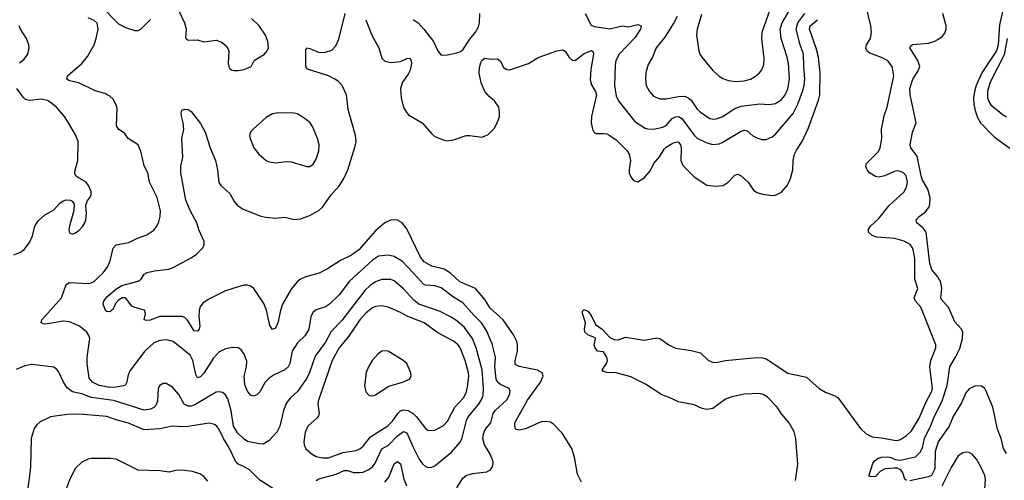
# Model space of a CAD drawing. Header units: inches. Extents: x 1682530 to 1839546, y 640742 to 791647.
# Tile 164 of 256: x 1742792 to 1749095, y 668703 to 671650. Entities that reach past the tile are written whole.
import ezdxf

# ---------------------------------------------------------------- set-up
doc = ezdxf.new("R2010")
doc.units = ezdxf.units.IN
doc.header["$MEASUREMENT"] = 0
doc.layers.add('B7646', color=7, linetype='Continuous')
doc.layers.add('B7647', color=7, linetype='Continuous')

msp = doc.modelspace()

# ---------------------------------------------------------------- linework, layer by layer
at = {"layer": 'B7646', "color": 5}
for points, elevation in [([(1744690, 668702.4), (1744707.3, 668712.7), (1744817.3, 668742.7), (1744870, 668765.6), (1744890, 668765), (1744930, 668753.1), (1744968, 668752), (1744990, 668755.3), (1745027.8, 668772.2), (1745050, 668790.2), (1745067.5, 668812.5), (1745110, 668904.1), (1745153.2, 668926.8), (1745210, 668986.5), (1745250, 669014.4), (1745270, 669006.9), (1745310, 668914), (1745350, 668837.6), (1745370, 668808.4), (1745390, 668792.2), (1745410, 668784.4), (1745430, 668786.7), (1745450, 668796), (1745557.4, 668882.6), (1745612.6, 668947.4), (1745624.8, 668975.2), (1745653.4, 669086.6), (1745663.6, 669110), (1745731, 669190), (1745754.1, 669230), (1745759.9, 669250), (1745761.2, 669290), (1745752.2, 669410), (1745715, 669550), (1745690.3, 669610.3), (1745639.8, 669679.8), (1745590, 669723.8), (1745550, 669749.9), (1745483.4, 669783.4), (1745346.6, 669830), (1745315, 669855), (1745250, 669928.8), (1745190, 669978.7), (1745167.9, 669987.9), (1745110, 669988.3), (1745070, 669973.6), (1745035.9, 669950), (1745002.2, 669917.8), (1744854.1, 669725.9), (1744785.7, 669654.3), (1744750, 669587.1), (1744683.3, 669496.7), (1744648.1, 669392), (1744630, 669356), (1744570, 669271.1), (1744524.9, 669230), (1744500.9, 669199.1), (1744481.3, 669150), (1744456.8, 669050), (1744439, 669010), (1744390, 668958.5), (1744350, 668933.8), (1744324.7, 668935.3), (1744250, 668952.3), (1744230, 668965.5), (1744186.9, 669006.9), (1744161.4, 669050), (1744146.5, 669146.5), (1744124.2, 669224.2), (1744110, 669249.7), (1744090, 669263.9), (1744070, 669269.8), (1744050, 669267.7), (1743913.1, 669186.9), (1743890, 669177.5), (1743870, 669176.9), (1743844.7, 669190), (1743810, 669252.8), (1743770, 669298.7), (1743730, 669322.4), (1743710, 669321.6), (1743690.3, 669309.7), (1743679.5, 669290), (1743674.4, 669210), (1743660.9, 669179.1), (1743651.6, 669168.4), (1743630, 669158), (1743590, 669151.7), (1743393.1, 669213.1), (1743252.4, 669232.4), (1743190, 669255.8), (1743129.9, 669269.9), (1743095.6, 669295.6), (1743073.3, 669330), (1743039.8, 669399.7), (1743030, 669412.7), (1743010, 669426.6), (1742870, 669443.5), (1742825.1, 669434.9), (1742770, 669411.5)], 760), ([(1744928.5, 670000), (1744903.3, 669976.7), (1744836.3, 669890), (1744774.9, 669830), (1744750, 669813.8), (1744690, 669794.2), (1744670, 669778), (1744654.9, 669750), (1744643.8, 669670), (1744619.7, 669630), (1744570, 669581.7), (1744536.2, 669530), (1744520.8, 669450), (1744510, 669429.8), (1744490, 669409.1), (1744421.4, 669378.6), (1744390, 669357.2), (1744363.6, 669330), (1744330, 669269.7), (1744310, 669249.7), (1744290, 669240.5), (1744270, 669247), (1744250, 669274), (1744233.3, 669313.3), (1744228.3, 669370), (1744243.9, 669430), (1744246, 669466), (1744230, 669509.4), (1744210, 669538), (1744190, 669549.5), (1744152, 669552), (1744110, 669543.5), (1744070, 669524.2), (1744030, 669482.2), (1743970, 669387.7), (1743950, 669365.7), (1743930, 669358.7), (1743920.4, 669380.4), (1743900.7, 669470), (1743882.9, 669502.9), (1743775.6, 669590), (1743730, 669600.9), (1743690, 669597.2), (1743650, 669582.4), (1743593.6, 669530), (1743496.8, 669403.2), (1743484, 669370), (1743478.9, 669330), (1743467.7, 669310), (1743410, 669299.4), (1743370, 669297.1), (1743301.3, 669310), (1743257.4, 669330), (1743237.4, 669357.5), (1743224.3, 669450), (1743223.1, 669490), (1743241.9, 669610), (1743235.8, 669630), (1743222.3, 669650), (1743175.3, 669690), (1743110, 669717), (1743070, 669721), (1742985.2, 669705.2), (1742950, 669703), (1742929.2, 669710), (1742934.5, 669730), (1743059.8, 669870), (1743090, 669954.9), (1743112, 669968), (1743230, 669962.4), (1743250, 669965.5), (1743270, 669975.6), (1743295.4, 670000)], 740), ([(1744612.8, 670000), (1744590.2, 669989.8), (1744570, 669975.1), (1744530, 669925.4), (1744473.9, 669830), (1744460.9, 669790), (1744444.2, 669710), (1744430, 669677.2), (1744410, 669667), (1744394, 669694), (1744371.6, 669791.6), (1744354.6, 669834.6), (1744291.6, 669930), (1744270, 669946), (1744250, 669951.1), (1744230, 669951), (1744190, 669941.4), (1744110, 669914.3), (1743999.3, 669860.7), (1743963.7, 669836.3), (1743947.5, 669812.5), (1743940.2, 669790), (1743938.5, 669750), (1743946, 669690), (1743940.9, 669670), (1743930, 669656.3), (1743910, 669658.3), (1743867.3, 669727.3), (1743850, 669744.1), (1743830, 669751.6), (1743690, 669750.6), (1743627.4, 669727.4), (1743604.4, 669724.4), (1743589.5, 669729.5), (1743597, 669770), (1743591.5, 669791.5), (1743530, 669807.6), (1743510, 669817.6), (1743469.7, 669869.7), (1743450, 669870.8), (1743423.7, 669856.3), (1743404.8, 669835.2), (1743390, 669797.6), (1743370, 669780.9), (1743350, 669783.1), (1743340.5, 669790), (1743326, 669830), (1743329.8, 669850), (1743350, 669876.9), (1743413.8, 669930), (1743445.3, 669950), (1743550, 669976.1), (1743570.4, 669989.6), (1743576.9, 670000)], 720), ([(1745590, 668654), (1745630, 668716.4), (1745650, 668732.9), (1745690, 668746.5), (1745782, 668758), (1745807, 668770), (1745819.7, 668790), (1745824.2, 668810), (1745821.3, 668830), (1745804.5, 668870), (1745767.9, 668930), (1745758, 668970), (1745760.5, 668999.5), (1745772.2, 669027.8), (1745808.4, 669070), (1745822.2, 669130), (1745836.2, 669150), (1745910, 669218.3), (1745928.7, 669250), (1745932.8, 669272.8), (1745926, 669290), (1745870, 669316.2), (1745851.8, 669331.8), (1745841.8, 669350), (1745832.9, 669430), (1745837.9, 669490), (1745817.1, 669577.1), (1745781.4, 669661.4), (1745748.4, 669710), (1745698.9, 669758.9), (1745630, 669839.5), (1745570, 669874.4), (1745490, 669935.2), (1745450, 669947.1), (1745390, 669951.1), (1745377.9, 669957.9), (1745339.1, 670000)], 740), ([(1746389, 668690), (1746363.1, 668743.1), (1746343.5, 668850), (1746325.9, 668905.9), (1746264.5, 669004.5), (1746210, 669061.6), (1746190, 669074.3), (1746158.8, 669078.8), (1746130, 669076.4), (1746030, 669032.2), (1745990, 669023.9), (1745967.4, 669027.4), (1745960.9, 669050), (1745962.2, 669070), (1746043.3, 669216.7), (1746126, 669330), (1746142.6, 669370), (1746137.6, 669390), (1746106.9, 669406.9), (1745990.5, 669430.5), (1745964.4, 669444.4), (1745964.3, 669470), (1745979.5, 669530), (1745979.1, 669570), (1745974.3, 669590), (1745954.2, 669634.2), (1745887.9, 669730), (1745804.6, 669804.6), (1745770, 669859.7), (1745711, 669930), (1745610, 669972.2), (1745579.8, 670000)], 720), ([(1747758, 668702), (1747773.3, 668806.7), (1747760.9, 668970), (1747750, 669013), (1747719, 669070), (1747668.2, 669128.2), (1747641.2, 669170), (1747576.9, 669236.9), (1747552.6, 669252.6), (1747530, 669257.6), (1747430, 669253.4), (1747350, 669237.1), (1747310, 669221.4), (1747230, 669162.2), (1747190, 669155), (1747162.1, 669162.1), (1747110, 669186.1), (1747010, 669204.3), (1746950, 669233), (1746902, 669250), (1746797.7, 669317.7), (1746704.6, 669364.6), (1746610.2, 669389.9), (1746550, 669393.6), (1746530, 669399.3), (1746522, 669410), (1746549.3, 669450), (1746554.5, 669470), (1746551.6, 669491.6), (1746530, 669524), (1746490, 669528.7), (1746475.3, 669550), (1746469, 669570), (1746479, 669610), (1746475.1, 669615.1), (1746430, 669634), (1746409.5, 669650), (1746407, 669670), (1746414, 669710), (1746394, 669770), (1746395.3, 669784.7), (1746404.7, 669795.3), (1746430, 669784.7), (1746450, 669758), (1746478.8, 669698.8), (1746521, 669670), (1746570, 669616), (1746602.5, 669602.5), (1746630, 669602.8), (1746670, 669619.1), (1746790, 669599.1), (1746870, 669615.5), (1746891, 669610), (1746948.7, 669568.7), (1746990, 669548.4), (1747090, 669534), (1747150, 669518.8), (1747201.6, 669470), (1747230, 669457.8), (1747250, 669456.9), (1747310, 669468.5), (1747508.1, 669488.1), (1747550, 669486.5), (1747570, 669480.3), (1747710, 669388.7), (1747830, 669363.6), (1747910.3, 669290), (1747950, 669266.5), (1748010, 669244.4), (1748030, 669231.8), (1748174.2, 669034.2), (1748210, 669000.9), (1748250, 668980.3), (1748310, 668975), (1748390, 668959.1), (1748410, 668957.8), (1748430, 668963.1), (1748470, 668990.3), (1748501.4, 669018.6), (1748550, 669100.3), (1748595.2, 669204.8), (1748630, 669268.8), (1748635.2, 669290), (1748618.7, 669430), (1748625.8, 669470), (1748656.8, 669550), (1748657.3, 669570), (1748560.8, 669810), (1748526, 669850), (1748517.6, 669870), (1748541.7, 669930), (1748522.7, 669990), (1748522.7, 670000)], 680), ([(1748470, 668700.9), (1748459.3, 668710), (1748446, 668750), (1748432, 668770), (1748410, 668779.6), (1748390, 668781.6), (1748330, 668776.9), (1748301.2, 668758.8), (1748270, 668726.3), (1748244.8, 668724.8), (1748228, 668730), (1748253.5, 668810), (1748266.8, 668830), (1748290, 668845.2), (1748310, 668851.4), (1748350, 668852.2), (1748370, 668849.2), (1748396.7, 668836.7), (1748430, 668831.8), (1748526.7, 668853.3), (1748557.1, 668882.9), (1748570.5, 668910), (1748584.8, 668970), (1748625.6, 669054.4), (1748646.1, 669110), (1748695.3, 669204.7), (1748729.1, 669310), (1748747, 669430), (1748783.8, 669490), (1748810, 669545.6), (1748827.5, 669610), (1748828.9, 669650), (1748821, 669670), (1748777.8, 669717.8), (1748739, 669810), (1748694.5, 669854.5), (1748688.5, 669870), (1748694.8, 669930), (1748688, 669970), (1748672.7, 670000)], 660), ([(1749110, 668875.1), (1749090, 668906.6), (1749074.6, 668970), (1749052.1, 669030), (1749022, 669170), (1748976.5, 669276.5), (1748969.6, 669290), (1748950, 669306), (1748910, 669308), (1748870, 669288.2), (1748850, 669263), (1748821, 669199), (1748768.9, 669111.1), (1748742.3, 669050), (1748671.7, 668948.3), (1748651.9, 668888.1), (1748650, 668777.2), (1748630, 668733.5), (1748610, 668724.5), (1748490, 668698.7)], 660), ([(1744423.2, 668643.2), (1744330, 668704.2), (1744263, 668770), (1744229.9, 668789.9), (1744190, 668806.3), (1744177.5, 668817.5), (1744134.2, 668910), (1744097.2, 668970), (1744070, 669028), (1744053.5, 669050), (1744039.5, 669059.5), (1744010, 669067.9), (1743990, 669067.2), (1743870, 669046.9), (1743830, 669045), (1743770, 669049.8), (1743690, 669032.5), (1743590, 669026.5), (1743489.5, 669069.5), (1743409.1, 669089.1), (1743350, 669110.5), (1743174.2, 669125.8), (1743095.6, 669124.4), (1742990, 669108.6), (1742923.1, 669076.9), (1742902, 669058), (1742885.9, 669034.1), (1742866.7, 668970), (1742860.8, 668790), (1742853.5, 668713.5), (1742839.3, 668630)], 780), ([(1748962.7, 668510), (1748974.8, 668710), (1748970, 668732.7), (1748945.7, 668790), (1748918.3, 668838.3), (1748889.5, 668870), (1748870, 668880.4), (1748850, 668883.5), (1748830, 668879.2), (1748800.8, 668859.2), (1748754.2, 668785.8), (1748695.5, 668664.5)], 680), ([(1743996.4, 668696.4), (1743970, 668726.8), (1743944.7, 668744.7), (1743898.4, 668758.4), (1743830, 668767.2), (1743790, 668765), (1743750, 668754.3), (1743690, 668762.9), (1743550, 668768.5), (1743410, 668837.2), (1743370, 668841.9), (1743250, 668841.5), (1743230, 668838), (1743190, 668819.8), (1743150, 668781.1), (1743112.7, 668710), (1743053.2, 668550)], 820), ([(1745130, 668690.2), (1745156, 668724), (1745190, 668807.4), (1745210, 668822.8), (1745230, 668808.5), (1745251.7, 668710), (1745267.7, 668667.7)], 740)]:
    msp.add_lwpolyline(points, dxfattribs=dict(at, elevation=elevation))
for points, elevation in [([(1745110, 669820.2), (1745070, 669815.4), (1745050, 669806.4), (1745010, 669774.5), (1744969.8, 669730.2), (1744897.4, 669622.6), (1744836.8, 669550), (1744792.8, 669470), (1744702.7, 669210), (1744700.9, 669190), (1744708.5, 669130), (1744704, 669116), (1744696.3, 669103.7), (1744637.6, 669050), (1744619.2, 669010), (1744611.6, 668950), (1744613.7, 668930), (1744624.7, 668904.7), (1744664.9, 668870), (1744690, 668855.8), (1744730, 668846), (1744770, 668846), (1744860, 668880), (1744945.9, 668894.1), (1744970, 668904.2), (1744990, 668922), (1745038.5, 668981.5), (1745149.2, 669050.8), (1745178.4, 669081.6), (1745212.8, 669130), (1745230, 669146.7), (1745250, 669153.8), (1745276, 669150), (1745311, 669130), (1745333, 669110), (1745390, 669034.9), (1745410, 669022), (1745450, 669023.2), (1745506.1, 669053.9), (1745530, 669081.7), (1745577, 669170), (1745634.2, 669230), (1745650, 669263.1), (1745659.1, 669300.9), (1745667.5, 669367.5), (1745664.6, 669390), (1745643, 669470), (1745612.7, 669550), (1745598.7, 669570), (1745570, 669593.7), (1745470, 669645.6), (1745381.8, 669710), (1745277.3, 669750), (1745230, 669776.7), (1745150, 669811.3)], 780), ([(1745130, 669532.4), (1745110, 669528.6), (1745084, 669510), (1745048.4, 669470), (1745024.2, 669430), (1745010, 669393.2), (1745000.2, 669310), (1745009.1, 669270), (1745030, 669244.6), (1745050, 669243.2), (1745070, 669249.2), (1745154.3, 669305.7), (1745242.7, 669330), (1745286.6, 669350), (1745298.7, 669370), (1745296.9, 669390), (1745271.1, 669450), (1745247.8, 669470), (1745150, 669529.8)], 820)]:
    msp.add_lwpolyline(points, close=True, dxfattribs=dict(at, elevation=elevation))
at = {"layer": 'B7647', "color": 5}
for points, elevation in [([(1749122.7, 671797.3), (1749091.1, 671730), (1749063.5, 671616.4), (1749055.2, 671490), (1749045.1, 671450), (1748951.7, 671310), (1748915.3, 671230), (1748903.6, 671190), (1748898.3, 671150), (1748899.6, 671110), (1748908, 671068), (1748923.9, 671023.9), (1748942.4, 670990), (1749030, 670901.4), (1749130, 670828)], 660), ([(1743310, 671741.3), (1743424.5, 671624.5), (1743470, 671600.7), (1743530, 671580.3), (1743550, 671581.5), (1743570, 671592), (1743629.2, 671650.8)], 740), ([(1747000.5, 671670), (1746980.5, 671630), (1746922.1, 671537.9), (1746866, 671470), (1746843.9, 671410), (1746815.8, 671364.2), (1746800.7, 671310), (1746797.7, 671270), (1746803.1, 671230), (1746823.1, 671190), (1746850, 671160.3), (1746890, 671144), (1746930, 671142.8), (1747010, 671159.3), (1747050, 671159.7), (1747070.8, 671150.8), (1747090, 671134.6), (1747130, 671077.4), (1747150, 671057.8), (1747210, 671018), (1747230, 671013.4), (1747250, 671015.6), (1747290, 671028.4), (1747370, 671081.3), (1747410, 671096.3), (1747530, 671111), (1747590, 671107.2), (1747630, 671113.7), (1747670, 671139.7), (1747690, 671166), (1747710, 671207.4), (1747720.7, 671270), (1747714.3, 671370), (1747705.5, 671410), (1747665.9, 671530), (1747660.9, 671590), (1747673.2, 671630), (1747744.4, 671750)], 760), ([(1747157.1, 671682.9), (1747128.4, 671590), (1747125.2, 671550), (1747140.3, 671450), (1747146.4, 671430), (1747159.3, 671410), (1747230, 671324.2), (1747269.3, 671289.3), (1747294, 671274), (1747330, 671260.3), (1747375.5, 671255.5), (1747430, 671258.2), (1747470, 671269.3), (1747496.2, 671283.8), (1747528.4, 671310), (1747543.5, 671330), (1747556.5, 671363.5), (1747557.4, 671402.6), (1747542.5, 671530), (1747546, 671570), (1747598.7, 671721.3)], 780), ([(1748522.7, 670000), (1748523.1, 670123.1), (1748514.5, 670170), (1748507.3, 670190), (1748492, 670212), (1748453.6, 670233.6), (1748395.3, 670250), (1748278.3, 670258.3), (1748249.6, 670270), (1748226.3, 670290), (1748226, 670310), (1748238.5, 670330), (1748290, 670376.5), (1748358.3, 670461.7), (1748452.7, 670547.3), (1748470, 670578.8), (1748475.3, 670610), (1748467.1, 670650), (1748450, 670670.9), (1748430, 670679.2), (1748410, 670682), (1748390, 670678.2), (1748330, 670650.8), (1748290, 670643.1), (1748270, 670646.9), (1748231.5, 670670), (1748216.4, 670690), (1748209.7, 670710), (1748213, 670730), (1748290, 670805.7), (1748299.8, 670830), (1748310.9, 670890), (1748308.7, 670950), (1748312.3, 670970), (1748325.7, 671034.3), (1748346.4, 671090), (1748387.8, 671290), (1748377.6, 671350), (1748350, 671386.9), (1748310, 671407.7), (1748235.1, 671435.1), (1748215.8, 671450), (1748208, 671467.9), (1748214, 671490), (1748237.7, 671530), (1748245.6, 671570), (1748240.6, 671610), (1748202.4, 671770)], 680), ([(1743295.4, 670000), (1743326.6, 670030), (1743357.4, 670070), (1743372.1, 670107.9), (1743390, 670187.3), (1743410, 670208.8), (1743490, 670224.4), (1743546.8, 670253.2), (1743605.7, 670274.3), (1743650, 670303), (1743671.1, 670328.9), (1743683.8, 670356.2), (1743691.5, 670390), (1743692.8, 670427.2), (1743671.7, 670511.7), (1743622.4, 670610), (1743611.8, 670670), (1743590, 670714), (1743568.5, 670808.4), (1743551.3, 670850), (1743487, 670890), (1743463, 670923), (1743427.4, 670947.4), (1743411.5, 670970), (1743415.8, 671084.2), (1743408.6, 671110), (1743390, 671142.4), (1743370, 671159.7), (1743336.8, 671176.8), (1743274.6, 671194.6), (1743170, 671245.3), (1743110, 671258.7), (1743093, 671270), (1743097.6, 671290), (1743189.9, 671370.1), (1743225.6, 671414.4), (1743269.9, 671490.1), (1743282.5, 671530), (1743293.7, 671590), (1743287.4, 671627.4), (1743270, 671644.2), (1743230, 671662)], 740), ([(1743576.9, 670000), (1743590, 670021.1), (1743607.4, 670032.6), (1743655.8, 670044.2), (1743746.3, 670053.7), (1743774.9, 670065.1), (1743890, 670126.9), (1743923, 670150), (1743964, 670190), (1743974, 670210), (1743973.5, 670230), (1743941.1, 670301.1), (1743926.4, 670350), (1743885.9, 670425.9), (1743856.2, 670496.2), (1743823.8, 670670), (1743824.2, 670710), (1743835.8, 670770), (1743829.7, 670890), (1743842.4, 670950), (1743838.4, 670990), (1743827, 671033), (1743825.6, 671054.4), (1743830, 671071.3), (1743850, 671078), (1743870, 671076), (1743890, 671062.8), (1743950, 670984.9), (1743980.2, 670930), (1744011.8, 670830), (1744046.4, 670750), (1744058.7, 670690), (1744067.8, 670607.8), (1744080.3, 670590), (1744137.7, 670537.7), (1744166, 670486), (1744183.6, 670463.6), (1744219.1, 670439.1), (1744330, 670395.3), (1744366.8, 670386.8), (1744430, 670380.2), (1744490, 670386), (1744550, 670372.3), (1744590, 670375.5), (1744650, 670397.6), (1744710, 670431.3), (1744730.8, 670450), (1744785.3, 670530), (1744839.8, 670590), (1744866.8, 670633.2), (1744891.8, 670690), (1744939.8, 670840.2), (1744945.3, 670870), (1744941.6, 670910), (1744895.8, 671075.8), (1744884.1, 671170), (1744855.7, 671230), (1744830, 671256.5), (1744810, 671269.8), (1744769.4, 671290), (1744634.3, 671334.3), (1744624.2, 671350), (1744624.9, 671455.1), (1744630, 671470.5), (1744650, 671466.4), (1744710, 671439.1), (1744750, 671441.3), (1744790, 671454.9), (1744816.6, 671483.4), (1744834.9, 671525.1), (1744876.3, 671690)], 720), ([(1743810, 671707.3), (1743846.7, 671630), (1743857.1, 671590), (1743854, 671534), (1743862.4, 671522.4), (1743870, 671519.1), (1743930, 671520.5), (1743970, 671507.7), (1744050, 671518.7), (1744086.3, 671506.3), (1744118, 671478), (1744130.4, 671450.4), (1744126, 671370), (1744130.5, 671350.5), (1744138.5, 671338.5), (1744148.4, 671328.4), (1744165.8, 671325.8), (1744190, 671324.4), (1744230, 671330.5), (1744273.2, 671350), (1744294, 671390), (1744359.3, 671430), (1744376.2, 671450), (1744385.1, 671470), (1744381.6, 671510), (1744365.1, 671550), (1744325.1, 671610), (1744276.8, 671656.8)], 740), ([(1745310, 671651.8), (1745342, 671630), (1745379, 671590), (1745440.2, 671510), (1745470, 671450.7), (1745490, 671422.8), (1745530, 671424.4), (1745590, 671438.9), (1745610, 671444.6), (1745630, 671457), (1745674.2, 671525.8), (1745710, 671570.3), (1745730, 671605.3), (1745735.5, 671630), (1745737.5, 671690)], 740), ([(1746411.7, 671690), (1746450, 671614), (1746470, 671606), (1746570, 671591.8), (1746650, 671610.2), (1746690, 671605.4), (1746750, 671618.4), (1746771.5, 671610), (1746767.1, 671590), (1746730, 671534.4), (1746630.2, 671430), (1746609.1, 671390), (1746603.8, 671356.2), (1746599, 671230), (1746610, 671161.6), (1746630, 671123.6), (1746730, 670997.8), (1746796, 670956), (1746811.1, 670951.1), (1746850, 670949.3), (1746910, 670962.5), (1746930, 670973.8), (1746970, 671017.3), (1746990, 671028.5), (1747010, 671031.3), (1747030, 671017.8), (1747110, 670911.8), (1747130, 670891.6), (1747190, 670863.2), (1747230, 670852.4), (1747270, 670855.8), (1747290, 670864.6), (1747410, 670936.5), (1747430, 670943.6), (1747450, 670938), (1747486, 670906), (1747510, 670893.4), (1747543.4, 670883.4), (1747570, 670882.8), (1747610, 670900.3), (1747630, 670917.8), (1747742.8, 671050), (1747774, 671110), (1747804.3, 671190), (1747814.6, 671230), (1747818.3, 671270), (1747810.9, 671350), (1747810.4, 671430), (1747788.4, 671490), (1747762.5, 671590), (1747773.5, 671630), (1747818.3, 671690)], 740), ([(1748672.7, 670000), (1748670, 670005.2), (1748631.9, 670050), (1748618.1, 670090), (1748594.5, 670290), (1748576.1, 670316.1), (1748535.4, 670350), (1748531.1, 670370), (1748549.8, 670390), (1748590, 670420.6), (1748611.9, 670448.1), (1748619.4, 670470), (1748620.1, 670510), (1748606, 670566), (1748570, 670627.9), (1748562, 670650), (1748536.5, 670776.5), (1748497.3, 670830), (1748492, 670850), (1748507.7, 670930), (1748530.9, 670990), (1748492.3, 671170), (1748490.6, 671210), (1748508.7, 671270), (1748542.3, 671317.7), (1748553.8, 671350), (1748541.1, 671390), (1748489.7, 671470.3), (1748496.3, 671483.7), (1748508, 671492), (1748610, 671499.3), (1748650, 671511.8), (1748670, 671523.2), (1748697, 671543), (1748715.4, 671564.6), (1748723, 671590), (1748723.1, 671610), (1748702.1, 671690)], 660), ([(1742790, 671374.3), (1742821.8, 671398.2), (1742845.1, 671430), (1742852.9, 671467.1), (1742849.7, 671490), (1742834.8, 671530), (1742797.2, 671590), (1742789.8, 671610)], 760), ([(1745007.2, 671650), (1745047.4, 671550), (1745091.9, 671470), (1745110, 671403), (1745130, 671384.2), (1745170, 671376.9), (1745230, 671381.6), (1745270, 671401.5), (1745290, 671403.1), (1745297.2, 671390), (1745300.2, 671370), (1745292.3, 671327.7), (1745278.8, 671301.2), (1745242.3, 671250), (1745230.2, 671210), (1745233.2, 671150), (1745250, 671088.2), (1745270, 671053.7), (1745281.9, 671041.9), (1745369.3, 670989.3), (1745430, 670918.7), (1745450, 670903.1), (1745510, 670878.9), (1745530, 670875.3), (1745570, 670880.4), (1745650, 670908.4), (1745674, 670910), (1745750, 670897.6), (1745790, 670914), (1745830, 670954.9), (1745849.8, 670990.2), (1745862.8, 671030), (1745864.5, 671055.5), (1745858.5, 671090), (1745830.7, 671130), (1745797.7, 671157.7), (1745769.9, 671189.9), (1745745.5, 671245.5), (1745733, 671307.1), (1745735.1, 671344.9), (1745744.8, 671375.2), (1745750.7, 671389.3), (1745770, 671403.1), (1745810, 671397.4), (1745850, 671398.7), (1745870, 671384.9), (1745890, 671344.9), (1745910, 671330.5), (1745930, 671328.4), (1746049.2, 671370), (1746112, 671408), (1746230.5, 671450.5), (1746270, 671456.3), (1746286.6, 671446.6), (1746310, 671407.3), (1746330, 671388.4), (1746350, 671391.8), (1746406.6, 671433.4), (1746452.2, 671452.2), (1746463.4, 671443.4), (1746465.5, 671430), (1746448, 671332), (1746444.3, 671264.3), (1746453, 671233), (1746479, 671190), (1746484.2, 671170), (1746453.4, 671030), (1746451.5, 670990), (1746458.7, 670950), (1746468.9, 670928.9), (1746482, 670922), (1746530, 670922.6), (1746550, 670919.6), (1746570, 670909.1), (1746610, 670881.3), (1746680.6, 670810), (1746692.9, 670790), (1746703, 670750), (1746693.1, 670690), (1746694, 670670), (1746703.6, 670643.6), (1746722, 670622), (1746750, 670613), (1746790, 670637.6), (1746830, 670684.9), (1746850.8, 670730), (1746887.1, 670772.9), (1746917.6, 670822.4), (1746930, 670834.8), (1746970, 670857.4), (1746990, 670867.2), (1747007.7, 670867.8), (1747021.6, 670850), (1747027.7, 670830), (1747024.9, 670750), (1747036.5, 670716.5), (1747110, 670644.9), (1747190, 670591.6), (1747245.3, 670585.3), (1747294.5, 670590), (1747328.3, 670610), (1747370, 670655.8), (1747390, 670662.4), (1747410, 670650.4), (1747454.9, 670610), (1747490, 670559.1), (1747510, 670543.8), (1747550, 670532.7), (1747610, 670524.9), (1747630, 670527.3), (1747670, 670546.8), (1747708, 670592), (1747726, 670634), (1747741.5, 670690), (1747743.4, 670750), (1747752.2, 670790), (1747764.3, 670815.7), (1747800.9, 670870), (1747841.4, 670958.6), (1747905.3, 671134.7), (1747914.1, 671170), (1747917, 671310), (1747906.1, 671410), (1747891.4, 671468.6), (1747847.4, 671590), (1747852.1, 671610), (1747899.5, 671650)], 720), ([(1749112.7, 671530), (1749094.7, 671425.3), (1749003.7, 671250), (1748988.1, 671190), (1748987.8, 671150), (1748993, 671130), (1749010, 671104.7), (1749090, 671038.5), (1749108.7, 671028.7)], 680), ([(1742754, 670146), (1742796.6, 670163.4), (1742820.1, 670179.9), (1742855.4, 670224.6), (1742873.6, 670266.4), (1742888.2, 670330), (1742910, 670363.2), (1742950, 670399.6), (1743010, 670433.4), (1743050, 670476.4), (1743070, 670490.4), (1743090, 670497.1), (1743114.6, 670494.6), (1743128.1, 670488.1), (1743140.7, 670470), (1743139.3, 670430), (1743110, 670328), (1743106.7, 670306.7), (1743110, 670286), (1743130, 670278), (1743150, 670286), (1743170, 670301.6), (1743196.2, 670330), (1743209.5, 670350), (1743215.6, 670370), (1743219.5, 670410), (1743216, 670464), (1743226, 670494), (1743242, 670510), (1743248.7, 670530), (1743248.7, 670550), (1743232.7, 670590), (1743217.2, 670610), (1743162, 670642), (1743151.8, 670651.8), (1743146.2, 670666.2), (1743146.3, 670690), (1743165.1, 670750), (1743166, 670870), (1743150, 670913.2), (1743105.6, 670990), (1743079.6, 671030), (1743028.2, 671090), (1742990, 671121), (1742970, 671132.8), (1742930, 671142.4), (1742854, 671134), (1742830, 671140.5), (1742814.2, 671154.2), (1742773, 671210)], 760), ([(1745579.8, 670000), (1745550, 670027.4), (1745510, 670053.8), (1745430, 670074.1), (1745381.2, 670101.2), (1745358.7, 670130), (1745270, 670311.5), (1745241.3, 670350), (1745210, 670367.4), (1745170, 670369), (1745130, 670350.5), (1745070, 670298.6), (1744962.4, 670177.6), (1744916.3, 670143.7), (1744846.3, 670110), (1744763.4, 670056.6), (1744710, 670027.9), (1744630, 670007.7), (1744612.8, 670000)], 720), ([(1745339.1, 670000), (1745243.6, 670103.6), (1745190, 670135.3), (1745150, 670144.1), (1745090, 670136.5), (1745050, 670112.2), (1744928.5, 670000)], 740)]:
    msp.add_lwpolyline(points, dxfattribs=dict(at, elevation=elevation))
at = {"layer": 'B7647', "color": 5, "elevation": 740}
msp.add_lwpolyline([(1744450, 671053.6), (1744410, 671047.3), (1744370, 671024.5), (1744286.8, 670950), (1744270.8, 670930), (1744264, 670910), (1744267.3, 670890), (1744290.7, 670830), (1744324, 670790), (1744370, 670748.2), (1744390, 670740.4), (1744430, 670734.9), (1744498, 670742), (1744530, 670740.4), (1744630, 670710.8), (1744650, 670711), (1744670, 670726), (1744690, 670758), (1744707, 670810), (1744709.4, 670850), (1744699.5, 670890), (1744667.5, 670967.5), (1744652.7, 670990), (1744629.2, 671010), (1744570, 671047), (1744550, 671052)], close=True, dxfattribs=at)

doc.saveas('drawing.dxf')
